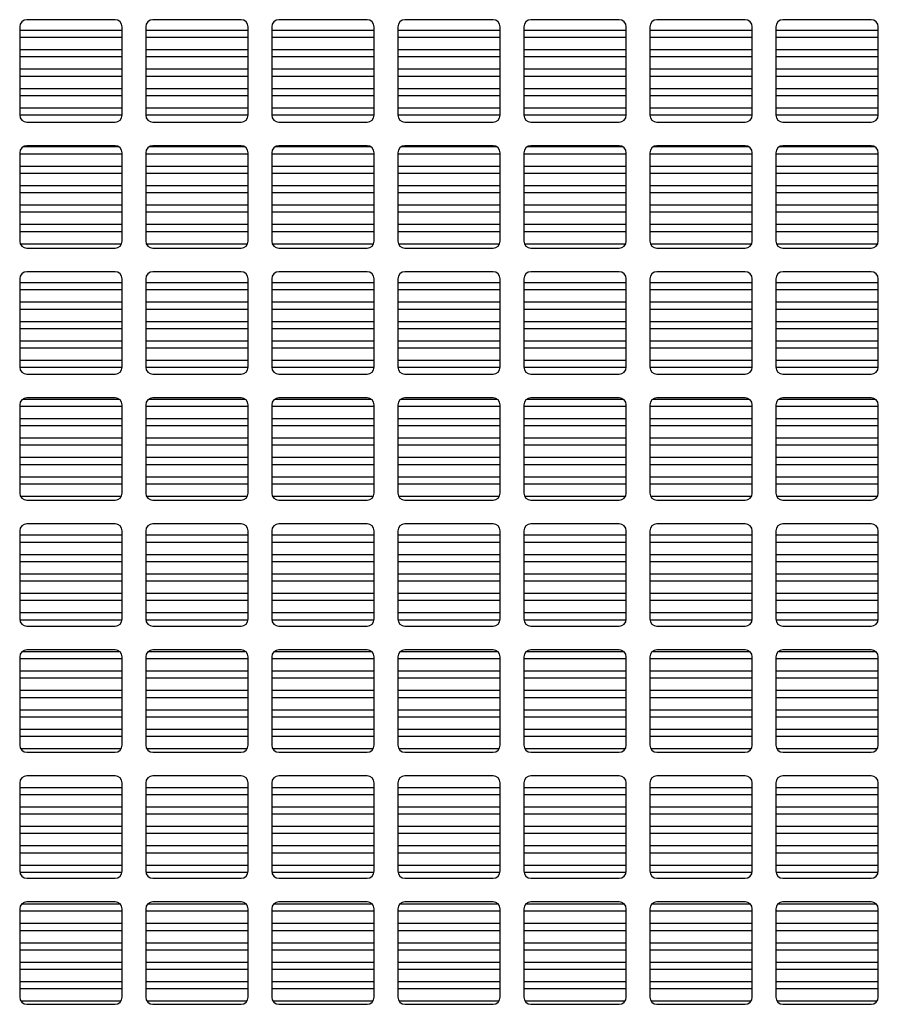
# Model space of a CAD drawing. Header units: inches. Extents: x 0 to 34, y 0 to 22.
# Tile 9 of 43: x 16.7 to 17.9, y 5.5 to 6.9. Entities that reach past the tile are written whole.
import ezdxf

# ---------------------------------------------------------------- set-up
doc = ezdxf.new("R2010")
doc.units = ezdxf.units.IN
doc.header["$LTSCALE"] = 1.87
doc.header["$MEASUREMENT"] = 0
doc.layers.get('0').update_dxf_attribs({"linetype": 'CONTINUOUS'})

msp = doc.modelspace()

# ---------------------------------------------------------------- linework, layer by layer
at = {"color": 7, "linetype": 'CONTINUOUS'}
for p, q in [((16.69911, 6.92007), (16.69911, 6.79507)), ((16.83411, 6.93007), (16.70911, 6.93007)), ((16.84411, 6.79507), (16.84411, 6.92007)), ((16.87761, 6.92007), (16.87761, 6.79507)), ((17.01261, 6.93007), (16.88761, 6.93007)), ((17.02261, 6.79507), (17.02261, 6.92007)), ((17.05611, 6.92007), (17.05611, 6.79507)), ((17.19111, 6.93007), (17.06611, 6.93007)), ((17.20111, 6.79507), (17.20111, 6.92007)), ((17.23461, 6.92007), (17.23461, 6.79507)), ((17.36961, 6.93007), (17.24461, 6.93007)), ((17.37961, 6.79507), (17.37961, 6.92007)), ((17.41311, 6.92007), (17.41311, 6.79507)), ((17.54811, 6.93007), (17.42311, 6.93007)), ((17.55811, 6.79507), (17.55811, 6.92007)), ((17.59161, 6.92007), (17.59161, 6.79507)), ((17.72661, 6.93007), (17.60161, 6.93007)), ((17.73661, 6.79507), (17.73661, 6.92007)), ((17.77011, 6.92007), (17.77011, 6.79507)), ((17.90511, 6.93007), (17.78011, 6.93007)), ((17.91511, 6.79507), (17.91511, 6.92007)), ((16.69911, 6.91532), (16.84411, 6.91532)), ((16.69911, 6.90532), (16.84411, 6.90532)), ((16.87761, 6.91532), (17.02261, 6.91532)), ((16.87761, 6.90532), (17.02261, 6.90532)), ((17.05611, 6.91532), (17.20111, 6.91532)), ((17.05611, 6.90532), (17.20111, 6.90532)), ((17.23461, 6.91532), (17.37961, 6.91532)), ((17.23461, 6.90532), (17.37961, 6.90532)), ((17.41311, 6.91532), (17.55811, 6.91532)), ((17.41311, 6.90532), (17.55811, 6.90532)), ((17.59161, 6.91532), (17.73661, 6.91532)), ((17.59161, 6.90532), (17.73661, 6.90532)), ((17.77011, 6.91532), (17.91511, 6.91532)), ((17.77011, 6.90532), (17.91511, 6.90532)), ((16.69911, 6.88782), (16.84411, 6.88782)), ((16.69911, 6.87782), (16.84411, 6.87782)), ((16.87761, 6.88782), (17.02261, 6.88782)), ((16.87761, 6.87782), (17.02261, 6.87782)), ((17.05611, 6.88782), (17.20111, 6.88782)), ((17.05611, 6.87782), (17.20111, 6.87782)), ((17.23461, 6.88782), (17.37961, 6.88782)), ((17.23461, 6.87782), (17.37961, 6.87782)), ((17.41311, 6.88782), (17.55811, 6.88782)), ((17.41311, 6.87782), (17.55811, 6.87782)), ((17.59161, 6.88782), (17.73661, 6.88782)), ((17.59161, 6.87782), (17.73661, 6.87782)), ((17.77011, 6.88782), (17.91511, 6.88782)), ((17.77011, 6.87782), (17.91511, 6.87782)), ((16.69911, 6.86032), (16.84411, 6.86032)), ((16.69911, 6.85032), (16.84411, 6.85032)), ((16.87761, 6.86032), (17.02261, 6.86032)), ((16.87761, 6.85032), (17.02261, 6.85032)), ((17.05611, 6.86032), (17.20111, 6.86032)), ((17.05611, 6.85032), (17.20111, 6.85032)), ((17.23461, 6.86032), (17.37961, 6.86032)), ((17.23461, 6.85032), (17.37961, 6.85032)), ((17.41311, 6.86032), (17.55811, 6.86032)), ((17.41311, 6.85032), (17.55811, 6.85032)), ((17.59161, 6.86032), (17.73661, 6.86032)), ((17.59161, 6.85032), (17.73661, 6.85032)), ((17.77011, 6.86032), (17.91511, 6.86032)), ((17.77011, 6.85032), (17.91511, 6.85032)), ((16.69911, 6.83282), (16.84411, 6.83282)), ((16.69911, 6.82282), (16.84411, 6.82282)), ((16.87761, 6.83282), (17.02261, 6.83282)), ((16.87761, 6.82282), (17.02261, 6.82282)), ((17.05611, 6.83282), (17.20111, 6.83282)), ((17.05611, 6.82282), (17.20111, 6.82282)), ((17.23461, 6.83282), (17.37961, 6.83282)), ((17.23461, 6.82282), (17.37961, 6.82282)), ((17.41311, 6.83282), (17.55811, 6.83282)), ((17.41311, 6.82282), (17.55811, 6.82282)), ((17.59161, 6.83282), (17.73661, 6.83282)), ((17.59161, 6.82282), (17.73661, 6.82282)), ((17.77011, 6.83282), (17.91511, 6.83282)), ((17.77011, 6.82282), (17.91511, 6.82282)), ((16.69911, 6.80532), (16.84411, 6.80532)), ((16.87761, 6.80532), (17.02261, 6.80532)), ((17.05611, 6.80532), (17.20111, 6.80532)), ((17.23461, 6.80532), (17.37961, 6.80532)), ((17.41311, 6.80532), (17.55811, 6.80532)), ((17.59161, 6.80532), (17.73661, 6.80532)), ((17.77011, 6.80532), (17.91511, 6.80532)), ((16.69911, 6.79532), (16.84411, 6.79532)), ((16.87761, 6.79532), (17.02261, 6.79532)), ((17.05611, 6.79532), (17.20111, 6.79532)), ((17.23461, 6.79532), (17.37961, 6.79532)), ((17.41311, 6.79532), (17.55811, 6.79532)), ((17.59161, 6.79532), (17.73661, 6.79532)), ((17.77011, 6.79532), (17.91511, 6.79532)), ((16.70911, 6.78507), (16.83411, 6.78507)), ((16.88761, 6.78507), (17.01261, 6.78507)), ((17.06611, 6.78507), (17.19111, 6.78507)), ((17.24461, 6.78507), (17.36961, 6.78507)), ((17.42311, 6.78507), (17.54811, 6.78507)), ((17.60161, 6.78507), (17.72661, 6.78507)), ((17.78011, 6.78507), (17.90511, 6.78507)), ((16.70455, 6.75032), (16.83867, 6.75032)), ((16.83411, 6.75157), (16.70911, 6.75157)), ((16.88305, 6.75032), (17.01717, 6.75032)), ((17.01261, 6.75157), (16.88761, 6.75157)), ((17.06155, 6.75032), (17.19567, 6.75032)), ((17.19111, 6.75157), (17.06611, 6.75157)), ((17.24005, 6.75032), (17.37417, 6.75032)), ((17.36961, 6.75157), (17.24461, 6.75157)), ((17.41855, 6.75032), (17.55267, 6.75032)), ((17.54811, 6.75157), (17.42311, 6.75157)), ((17.59705, 6.75032), (17.73117, 6.75032)), ((17.72661, 6.75157), (17.60161, 6.75157)), ((17.77555, 6.75032), (17.90967, 6.75032)), ((17.90511, 6.75157), (17.78011, 6.75157)), ((16.69911, 6.74157), (16.69911, 6.61657)), ((16.69911, 6.74032), (16.84411, 6.74032)), ((16.84411, 6.61657), (16.84411, 6.74157)), ((16.87761, 6.74157), (16.87761, 6.61657)), ((16.87761, 6.74032), (17.02261, 6.74032)), ((17.02261, 6.61657), (17.02261, 6.74157)), ((17.05611, 6.74157), (17.05611, 6.61657)), ((17.05611, 6.74032), (17.20111, 6.74032)), ((17.20111, 6.61657), (17.20111, 6.74157)), ((17.23461, 6.74157), (17.23461, 6.61657)), ((17.23461, 6.74032), (17.37961, 6.74032)), ((17.37961, 6.61657), (17.37961, 6.74157)), ((17.41311, 6.74157), (17.41311, 6.61657)), ((17.41311, 6.74032), (17.55811, 6.74032)), ((17.55811, 6.61657), (17.55811, 6.74157)), ((17.59161, 6.74157), (17.59161, 6.61657)), ((17.59161, 6.74032), (17.73661, 6.74032)), ((17.73661, 6.61657), (17.73661, 6.74157)), ((17.77011, 6.74157), (17.77011, 6.61657)), ((17.77011, 6.74032), (17.91511, 6.74032)), ((17.91511, 6.61657), (17.91511, 6.74157)), ((16.69911, 6.72282), (16.84411, 6.72282)), ((16.87761, 6.72282), (17.02261, 6.72282)), ((17.05611, 6.72282), (17.20111, 6.72282)), ((17.23461, 6.72282), (17.37961, 6.72282)), ((17.41311, 6.72282), (17.55811, 6.72282)), ((17.59161, 6.72282), (17.73661, 6.72282)), ((17.77011, 6.72282), (17.91511, 6.72282)), ((16.69911, 6.71282), (16.84411, 6.71282)), ((16.87761, 6.71282), (17.02261, 6.71282)), ((17.05611, 6.71282), (17.20111, 6.71282)), ((17.23461, 6.71282), (17.37961, 6.71282)), ((17.41311, 6.71282), (17.55811, 6.71282)), ((17.59161, 6.71282), (17.73661, 6.71282)), ((17.77011, 6.71282), (17.91511, 6.71282)), ((16.69911, 6.69532), (16.84411, 6.69532)), ((16.87761, 6.69532), (17.02261, 6.69532)), ((17.05611, 6.69532), (17.20111, 6.69532)), ((17.23461, 6.69532), (17.37961, 6.69532)), ((17.41311, 6.69532), (17.55811, 6.69532)), ((17.59161, 6.69532), (17.73661, 6.69532)), ((17.77011, 6.69532), (17.91511, 6.69532)), ((16.69911, 6.68532), (16.84411, 6.68532)), ((16.87761, 6.68532), (17.02261, 6.68532)), ((17.05611, 6.68532), (17.20111, 6.68532)), ((17.23461, 6.68532), (17.37961, 6.68532)), ((17.41311, 6.68532), (17.55811, 6.68532)), ((17.59161, 6.68532), (17.73661, 6.68532)), ((17.77011, 6.68532), (17.91511, 6.68532)), ((16.69911, 6.66782), (16.84411, 6.66782)), ((16.87761, 6.66782), (17.02261, 6.66782)), ((17.05611, 6.66782), (17.20111, 6.66782)), ((17.23461, 6.66782), (17.37961, 6.66782)), ((17.41311, 6.66782), (17.55811, 6.66782)), ((17.59161, 6.66782), (17.73661, 6.66782)), ((17.77011, 6.66782), (17.91511, 6.66782)), ((16.69911, 6.65782), (16.84411, 6.65782)), ((16.87761, 6.65782), (17.02261, 6.65782)), ((17.05611, 6.65782), (17.20111, 6.65782)), ((17.23461, 6.65782), (17.37961, 6.65782)), ((17.41311, 6.65782), (17.55811, 6.65782)), ((17.59161, 6.65782), (17.73661, 6.65782)), ((17.77011, 6.65782), (17.91511, 6.65782)), ((16.69911, 6.64032), (16.84411, 6.64032)), ((16.87761, 6.64032), (17.02261, 6.64032)), ((17.05611, 6.64032), (17.20111, 6.64032)), ((17.23461, 6.64032), (17.37961, 6.64032)), ((17.41311, 6.64032), (17.55811, 6.64032)), ((17.59161, 6.64032), (17.73661, 6.64032)), ((17.77011, 6.64032), (17.91511, 6.64032)), ((16.69911, 6.63032), (16.84411, 6.63032)), ((16.87761, 6.63032), (17.02261, 6.63032)), ((17.05611, 6.63032), (17.20111, 6.63032)), ((17.23461, 6.63032), (17.37961, 6.63032)), ((17.41311, 6.63032), (17.55811, 6.63032)), ((17.59161, 6.63032), (17.73661, 6.63032)), ((17.77011, 6.63032), (17.91511, 6.63032)), ((16.69986, 6.61282), (16.84336, 6.61282)), ((16.87836, 6.61282), (17.02186, 6.61282)), ((17.05686, 6.61282), (17.20036, 6.61282)), ((17.23536, 6.61282), (17.37886, 6.61282)), ((17.41386, 6.61282), (17.55736, 6.61282)), ((17.59236, 6.61282), (17.73586, 6.61282)), ((17.77086, 6.61282), (17.91436, 6.61282)), ((16.70911, 6.60657), (16.83411, 6.60657)), ((16.88761, 6.60657), (17.01261, 6.60657)), ((17.06611, 6.60657), (17.19111, 6.60657)), ((17.24461, 6.60657), (17.36961, 6.60657)), ((17.42311, 6.60657), (17.54811, 6.60657)), ((17.60161, 6.60657), (17.72661, 6.60657)), ((17.78011, 6.60657), (17.90511, 6.60657)), ((16.83411, 6.57307), (16.70911, 6.57307)), ((17.01261, 6.57307), (16.88761, 6.57307)), ((17.19111, 6.57307), (17.06611, 6.57307)), ((17.36961, 6.57307), (17.24461, 6.57307)), ((17.54811, 6.57307), (17.42311, 6.57307)), ((17.72661, 6.57307), (17.60161, 6.57307)), ((17.90511, 6.57307), (17.78011, 6.57307)), ((16.69911, 6.56307), (16.69911, 6.43807)), ((16.69911, 6.55782), (16.84411, 6.55782)), ((16.84411, 6.43807), (16.84411, 6.56307)), ((16.87761, 6.56307), (16.87761, 6.43807)), ((16.87761, 6.55782), (17.02261, 6.55782)), ((17.02261, 6.43807), (17.02261, 6.56307)), ((17.05611, 6.56307), (17.05611, 6.43807)), ((17.05611, 6.55782), (17.20111, 6.55782)), ((17.20111, 6.43807), (17.20111, 6.56307)), ((17.23461, 6.56307), (17.23461, 6.43807)), ((17.23461, 6.55782), (17.37961, 6.55782)), ((17.37961, 6.43807), (17.37961, 6.56307)), ((17.41311, 6.56307), (17.41311, 6.43807)), ((17.41311, 6.55782), (17.55811, 6.55782)), ((17.55811, 6.43807), (17.55811, 6.56307)), ((17.59161, 6.56307), (17.59161, 6.43807)), ((17.59161, 6.55782), (17.73661, 6.55782)), ((17.73661, 6.43807), (17.73661, 6.56307)), ((17.77011, 6.56307), (17.77011, 6.43807)), ((17.77011, 6.55782), (17.91511, 6.55782)), ((17.91511, 6.43807), (17.91511, 6.56307)), ((16.69911, 6.54782), (16.84411, 6.54782)), ((16.87761, 6.54782), (17.02261, 6.54782)), ((17.05611, 6.54782), (17.20111, 6.54782)), ((17.23461, 6.54782), (17.37961, 6.54782)), ((17.41311, 6.54782), (17.55811, 6.54782)), ((17.59161, 6.54782), (17.73661, 6.54782)), ((17.77011, 6.54782), (17.91511, 6.54782)), ((16.69911, 6.53032), (16.84411, 6.53032)), ((16.87761, 6.53032), (17.02261, 6.53032)), ((17.05611, 6.53032), (17.20111, 6.53032)), ((17.23461, 6.53032), (17.37961, 6.53032)), ((17.41311, 6.53032), (17.55811, 6.53032)), ((17.59161, 6.53032), (17.73661, 6.53032)), ((17.77011, 6.53032), (17.91511, 6.53032)), ((16.69911, 6.52032), (16.84411, 6.52032)), ((16.87761, 6.52032), (17.02261, 6.52032)), ((17.05611, 6.52032), (17.20111, 6.52032)), ((17.23461, 6.52032), (17.37961, 6.52032)), ((17.41311, 6.52032), (17.55811, 6.52032)), ((17.59161, 6.52032), (17.73661, 6.52032)), ((17.77011, 6.52032), (17.91511, 6.52032)), ((16.69911, 6.50282), (16.84411, 6.50282)), ((16.87761, 6.50282), (17.02261, 6.50282)), ((17.05611, 6.50282), (17.20111, 6.50282)), ((17.23461, 6.50282), (17.37961, 6.50282)), ((17.41311, 6.50282), (17.55811, 6.50282)), ((17.59161, 6.50282), (17.73661, 6.50282)), ((17.77011, 6.50282), (17.91511, 6.50282)), ((16.69911, 6.49282), (16.84411, 6.49282)), ((16.87761, 6.49282), (17.02261, 6.49282)), ((17.05611, 6.49282), (17.20111, 6.49282)), ((17.23461, 6.49282), (17.37961, 6.49282)), ((17.41311, 6.49282), (17.55811, 6.49282)), ((17.59161, 6.49282), (17.73661, 6.49282)), ((17.77011, 6.49282), (17.91511, 6.49282)), ((16.69911, 6.47532), (16.84411, 6.47532)), ((16.87761, 6.47532), (17.02261, 6.47532)), ((17.05611, 6.47532), (17.20111, 6.47532)), ((17.23461, 6.47532), (17.37961, 6.47532)), ((17.41311, 6.47532), (17.55811, 6.47532)), ((17.59161, 6.47532), (17.73661, 6.47532)), ((17.77011, 6.47532), (17.91511, 6.47532)), ((16.69911, 6.46532), (16.84411, 6.46532)), ((16.87761, 6.46532), (17.02261, 6.46532)), ((17.05611, 6.46532), (17.20111, 6.46532)), ((17.23461, 6.46532), (17.37961, 6.46532)), ((17.41311, 6.46532), (17.55811, 6.46532)), ((17.59161, 6.46532), (17.73661, 6.46532)), ((17.77011, 6.46532), (17.91511, 6.46532)), ((16.69911, 6.44782), (16.84411, 6.44782)), ((16.87761, 6.44782), (17.02261, 6.44782)), ((17.05611, 6.44782), (17.20111, 6.44782)), ((17.23461, 6.44782), (17.37961, 6.44782)), ((17.41311, 6.44782), (17.55811, 6.44782)), ((17.59161, 6.44782), (17.73661, 6.44782)), ((17.77011, 6.44782), (17.91511, 6.44782)), ((16.69911, 6.43782), (16.84411, 6.43782)), ((16.87761, 6.43782), (17.02261, 6.43782)), ((17.05611, 6.43782), (17.20111, 6.43782)), ((17.23461, 6.43782), (17.37961, 6.43782)), ((17.41311, 6.43782), (17.55811, 6.43782)), ((17.59161, 6.43782), (17.73661, 6.43782)), ((17.77011, 6.43782), (17.91511, 6.43782)), ((16.70911, 6.42807), (16.83411, 6.42807)), ((16.88761, 6.42807), (17.01261, 6.42807)), ((17.06611, 6.42807), (17.19111, 6.42807)), ((17.24461, 6.42807), (17.36961, 6.42807)), ((17.42311, 6.42807), (17.54811, 6.42807)), ((17.60161, 6.42807), (17.72661, 6.42807)), ((17.78011, 6.42807), (17.90511, 6.42807)), ((16.7038, 6.39282), (16.83942, 6.39282)), ((16.83411, 6.39457), (16.70911, 6.39457)), ((16.8823, 6.39282), (17.01792, 6.39282)), ((17.01261, 6.39457), (16.88761, 6.39457)), ((17.0608, 6.39282), (17.19642, 6.39282)), ((17.19111, 6.39457), (17.06611, 6.39457)), ((17.2393, 6.39282), (17.37492, 6.39282)), ((17.36961, 6.39457), (17.24461, 6.39457)), ((17.4178, 6.39282), (17.55342, 6.39282)), ((17.54811, 6.39457), (17.42311, 6.39457)), ((17.5963, 6.39282), (17.73192, 6.39282)), ((17.72661, 6.39457), (17.60161, 6.39457)), ((17.7748, 6.39282), (17.91042, 6.39282)), ((17.90511, 6.39457), (17.78011, 6.39457)), ((16.69911, 6.38457), (16.69911, 6.25957)), ((16.69911, 6.38282), (16.84411, 6.38282)), ((16.84411, 6.25957), (16.84411, 6.38457)), ((16.87761, 6.38457), (16.87761, 6.25957)), ((16.87761, 6.38282), (17.02261, 6.38282)), ((17.02261, 6.25957), (17.02261, 6.38457)), ((17.05611, 6.38457), (17.05611, 6.25957)), ((17.05611, 6.38282), (17.20111, 6.38282)), ((17.20111, 6.25957), (17.20111, 6.38457)), ((17.23461, 6.38457), (17.23461, 6.25957)), ((17.23461, 6.38282), (17.37961, 6.38282)), ((17.37961, 6.25957), (17.37961, 6.38457)), ((17.41311, 6.38457), (17.41311, 6.25957)), ((17.41311, 6.38282), (17.55811, 6.38282)), ((17.55811, 6.25957), (17.55811, 6.38457)), ((17.59161, 6.38457), (17.59161, 6.25957)), ((17.59161, 6.38282), (17.73661, 6.38282)), ((17.73661, 6.25957), (17.73661, 6.38457)), ((17.77011, 6.38457), (17.77011, 6.25957)), ((17.77011, 6.38282), (17.91511, 6.38282)), ((17.91511, 6.25957), (17.91511, 6.38457)), ((16.69911, 6.36532), (16.84411, 6.36532)), ((16.87761, 6.36532), (17.02261, 6.36532)), ((17.05611, 6.36532), (17.20111, 6.36532)), ((17.23461, 6.36532), (17.37961, 6.36532)), ((17.41311, 6.36532), (17.55811, 6.36532)), ((17.59161, 6.36532), (17.73661, 6.36532)), ((17.77011, 6.36532), (17.91511, 6.36532)), ((16.69911, 6.35532), (16.84411, 6.35532)), ((16.87761, 6.35532), (17.02261, 6.35532)), ((17.05611, 6.35532), (17.20111, 6.35532)), ((17.23461, 6.35532), (17.37961, 6.35532)), ((17.41311, 6.35532), (17.55811, 6.35532)), ((17.59161, 6.35532), (17.73661, 6.35532)), ((17.77011, 6.35532), (17.91511, 6.35532)), ((16.69911, 6.33782), (16.84411, 6.33782)), ((16.87761, 6.33782), (17.02261, 6.33782)), ((17.05611, 6.33782), (17.20111, 6.33782)), ((17.23461, 6.33782), (17.37961, 6.33782)), ((17.41311, 6.33782), (17.55811, 6.33782)), ((17.59161, 6.33782), (17.73661, 6.33782)), ((17.77011, 6.33782), (17.91511, 6.33782)), ((16.69911, 6.32782), (16.84411, 6.32782)), ((16.87761, 6.32782), (17.02261, 6.32782)), ((17.05611, 6.32782), (17.20111, 6.32782)), ((17.23461, 6.32782), (17.37961, 6.32782)), ((17.41311, 6.32782), (17.55811, 6.32782)), ((17.59161, 6.32782), (17.73661, 6.32782)), ((17.77011, 6.32782), (17.91511, 6.32782)), ((16.69911, 6.31032), (16.84411, 6.31032)), ((16.87761, 6.31032), (17.02261, 6.31032)), ((17.05611, 6.31032), (17.20111, 6.31032)), ((17.23461, 6.31032), (17.37961, 6.31032)), ((17.41311, 6.31032), (17.55811, 6.31032)), ((17.59161, 6.31032), (17.73661, 6.31032)), ((17.77011, 6.31032), (17.91511, 6.31032)), ((16.69911, 6.30032), (16.84411, 6.30032)), ((16.87761, 6.30032), (17.02261, 6.30032)), ((17.05611, 6.30032), (17.20111, 6.30032)), ((17.23461, 6.30032), (17.37961, 6.30032)), ((17.41311, 6.30032), (17.55811, 6.30032)), ((17.59161, 6.30032), (17.73661, 6.30032)), ((17.77011, 6.30032), (17.91511, 6.30032)), ((16.69911, 6.28282), (16.84411, 6.28282)), ((16.87761, 6.28282), (17.02261, 6.28282)), ((17.05611, 6.28282), (17.20111, 6.28282)), ((17.23461, 6.28282), (17.37961, 6.28282)), ((17.41311, 6.28282), (17.55811, 6.28282)), ((17.59161, 6.28282), (17.73661, 6.28282)), ((17.77011, 6.28282), (17.91511, 6.28282)), ((16.69911, 6.27282), (16.84411, 6.27282)), ((16.87761, 6.27282), (17.02261, 6.27282)), ((17.05611, 6.27282), (17.20111, 6.27282)), ((17.23461, 6.27282), (17.37961, 6.27282)), ((17.41311, 6.27282), (17.55811, 6.27282)), ((17.59161, 6.27282), (17.73661, 6.27282)), ((17.77011, 6.27282), (17.91511, 6.27282)), ((16.70015, 6.25532), (16.84307, 6.25532)), ((16.70911, 6.24957), (16.83411, 6.24957)), ((16.87865, 6.25532), (17.02157, 6.25532)), ((16.88761, 6.24957), (17.01261, 6.24957)), ((17.05715, 6.25532), (17.20007, 6.25532)), ((17.06611, 6.24957), (17.19111, 6.24957)), ((17.23565, 6.25532), (17.37857, 6.25532)), ((17.24461, 6.24957), (17.36961, 6.24957)), ((17.41415, 6.25532), (17.55707, 6.25532)), ((17.42311, 6.24957), (17.54811, 6.24957)), ((17.59265, 6.25532), (17.73557, 6.25532)), ((17.60161, 6.24957), (17.72661, 6.24957)), ((17.77115, 6.25532), (17.91407, 6.25532)), ((17.78011, 6.24957), (17.90511, 6.24957)), ((16.69911, 6.20607), (16.69911, 6.08107)), ((16.83411, 6.21607), (16.70911, 6.21607)), ((16.84411, 6.08107), (16.84411, 6.20607)), ((16.87761, 6.20607), (16.87761, 6.08107)), ((17.01261, 6.21607), (16.88761, 6.21607)), ((17.02261, 6.08107), (17.02261, 6.20607)), ((17.05611, 6.20607), (17.05611, 6.08107)), ((17.19111, 6.21607), (17.06611, 6.21607)), ((17.20111, 6.08107), (17.20111, 6.20607)), ((17.23461, 6.20607), (17.23461, 6.08107)), ((17.36961, 6.21607), (17.24461, 6.21607)), ((17.37961, 6.08107), (17.37961, 6.20607)), ((17.41311, 6.20607), (17.41311, 6.08107)), ((17.54811, 6.21607), (17.42311, 6.21607)), ((17.55811, 6.08107), (17.55811, 6.20607)), ((17.59161, 6.20607), (17.59161, 6.08107)), ((17.72661, 6.21607), (17.60161, 6.21607)), ((17.73661, 6.08107), (17.73661, 6.20607)), ((17.77011, 6.20607), (17.77011, 6.08107)), ((17.90511, 6.21607), (17.78011, 6.21607)), ((17.91511, 6.08107), (17.91511, 6.20607)), ((16.69911, 6.20032), (16.84411, 6.20032)), ((16.87761, 6.20032), (17.02261, 6.20032)), ((17.05611, 6.20032), (17.20111, 6.20032)), ((17.23461, 6.20032), (17.37961, 6.20032)), ((17.41311, 6.20032), (17.55811, 6.20032)), ((17.59161, 6.20032), (17.73661, 6.20032)), ((17.77011, 6.20032), (17.91511, 6.20032)), ((16.69911, 6.19032), (16.84411, 6.19032)), ((16.87761, 6.19032), (17.02261, 6.19032)), ((17.05611, 6.19032), (17.20111, 6.19032)), ((17.23461, 6.19032), (17.37961, 6.19032)), ((17.41311, 6.19032), (17.55811, 6.19032)), ((17.59161, 6.19032), (17.73661, 6.19032)), ((17.77011, 6.19032), (17.91511, 6.19032)), ((16.69911, 6.17282), (16.84411, 6.17282)), ((16.87761, 6.17282), (17.02261, 6.17282)), ((17.05611, 6.17282), (17.20111, 6.17282)), ((17.23461, 6.17282), (17.37961, 6.17282)), ((17.41311, 6.17282), (17.55811, 6.17282)), ((17.59161, 6.17282), (17.73661, 6.17282)), ((17.77011, 6.17282), (17.91511, 6.17282)), ((16.69911, 6.16282), (16.84411, 6.16282)), ((16.87761, 6.16282), (17.02261, 6.16282)), ((17.05611, 6.16282), (17.20111, 6.16282)), ((17.23461, 6.16282), (17.37961, 6.16282)), ((17.41311, 6.16282), (17.55811, 6.16282)), ((17.59161, 6.16282), (17.73661, 6.16282)), ((17.77011, 6.16282), (17.91511, 6.16282)), ((16.69911, 6.14532), (16.84411, 6.14532)), ((16.87761, 6.14532), (17.02261, 6.14532)), ((17.05611, 6.14532), (17.20111, 6.14532)), ((17.23461, 6.14532), (17.37961, 6.14532)), ((17.41311, 6.14532), (17.55811, 6.14532)), ((17.59161, 6.14532), (17.73661, 6.14532)), ((17.77011, 6.14532), (17.91511, 6.14532)), ((16.69911, 6.13532), (16.84411, 6.13532)), ((16.87761, 6.13532), (17.02261, 6.13532)), ((17.05611, 6.13532), (17.20111, 6.13532)), ((17.23461, 6.13532), (17.37961, 6.13532)), ((17.41311, 6.13532), (17.55811, 6.13532)), ((17.59161, 6.13532), (17.73661, 6.13532)), ((17.77011, 6.13532), (17.91511, 6.13532)), ((16.69911, 6.11782), (16.84411, 6.11782)), ((16.87761, 6.11782), (17.02261, 6.11782)), ((17.05611, 6.11782), (17.20111, 6.11782)), ((17.23461, 6.11782), (17.37961, 6.11782)), ((17.41311, 6.11782), (17.55811, 6.11782)), ((17.59161, 6.11782), (17.73661, 6.11782)), ((17.77011, 6.11782), (17.91511, 6.11782)), ((16.69911, 6.10782), (16.84411, 6.10782)), ((16.87761, 6.10782), (17.02261, 6.10782)), ((17.05611, 6.10782), (17.20111, 6.10782)), ((17.23461, 6.10782), (17.37961, 6.10782)), ((17.41311, 6.10782), (17.55811, 6.10782)), ((17.59161, 6.10782), (17.73661, 6.10782)), ((17.77011, 6.10782), (17.91511, 6.10782)), ((16.69911, 6.09032), (16.84411, 6.09032)), ((16.69911, 6.08032), (16.84411, 6.08032)), ((16.87761, 6.09032), (17.02261, 6.09032)), ((16.87761, 6.08032), (17.02261, 6.08032)), ((17.05611, 6.09032), (17.20111, 6.09032)), ((17.05611, 6.08032), (17.20111, 6.08032)), ((17.23461, 6.09032), (17.37961, 6.09032)), ((17.23461, 6.08032), (17.37961, 6.08032)), ((17.41311, 6.09032), (17.55811, 6.09032)), ((17.41311, 6.08032), (17.55811, 6.08032)), ((17.59161, 6.09032), (17.73661, 6.09032)), ((17.59161, 6.08032), (17.73661, 6.08032)), ((17.77011, 6.09032), (17.91511, 6.09032)), ((17.77011, 6.08032), (17.91511, 6.08032)), ((16.70911, 6.07107), (16.83411, 6.07107)), ((16.88761, 6.07107), (17.01261, 6.07107)), ((17.06611, 6.07107), (17.19111, 6.07107)), ((17.24461, 6.07107), (17.36961, 6.07107)), ((17.42311, 6.07107), (17.54811, 6.07107)), ((17.60161, 6.07107), (17.72661, 6.07107)), ((17.78011, 6.07107), (17.90511, 6.07107)), ((16.69911, 6.02757), (16.69911, 5.90257)), ((16.69911, 6.02532), (16.84411, 6.02532)), ((16.70306, 6.03532), (16.84017, 6.03532)), ((16.83411, 6.03757), (16.70911, 6.03757)), ((16.84411, 5.90257), (16.84411, 6.02757)), ((16.87761, 6.02757), (16.87761, 5.90257)), ((16.87761, 6.02532), (17.02261, 6.02532)), ((16.88156, 6.03532), (17.01867, 6.03532)), ((17.01261, 6.03757), (16.88761, 6.03757)), ((17.02261, 5.90257), (17.02261, 6.02757)), ((17.05611, 6.02757), (17.05611, 5.90257)), ((17.05611, 6.02532), (17.20111, 6.02532)), ((17.06006, 6.03532), (17.19717, 6.03532)), ((17.19111, 6.03757), (17.06611, 6.03757)), ((17.20111, 5.90257), (17.20111, 6.02757)), ((17.23461, 6.02757), (17.23461, 5.90257)), ((17.23461, 6.02532), (17.37961, 6.02532)), ((17.23856, 6.03532), (17.37567, 6.03532)), ((17.36961, 6.03757), (17.24461, 6.03757)), ((17.37961, 5.90257), (17.37961, 6.02757)), ((17.41311, 6.02757), (17.41311, 5.90257)), ((17.41311, 6.02532), (17.55811, 6.02532)), ((17.41706, 6.03532), (17.55417, 6.03532)), ((17.54811, 6.03757), (17.42311, 6.03757)), ((17.55811, 5.90257), (17.55811, 6.02757)), ((17.59161, 6.02757), (17.59161, 5.90257)), ((17.59161, 6.02532), (17.73661, 6.02532)), ((17.59556, 6.03532), (17.73267, 6.03532)), ((17.72661, 6.03757), (17.60161, 6.03757)), ((17.73661, 5.90257), (17.73661, 6.02757)), ((17.77011, 6.02757), (17.77011, 5.90257)), ((17.77011, 6.02532), (17.91511, 6.02532)), ((17.77406, 6.03532), (17.91117, 6.03532)), ((17.90511, 6.03757), (17.78011, 6.03757)), ((17.91511, 5.90257), (17.91511, 6.02757)), ((16.69911, 6.00782), (16.84411, 6.00782)), ((16.69911, 5.99782), (16.84411, 5.99782)), ((16.87761, 6.00782), (17.02261, 6.00782)), ((16.87761, 5.99782), (17.02261, 5.99782)), ((17.05611, 6.00782), (17.20111, 6.00782)), ((17.05611, 5.99782), (17.20111, 5.99782)), ((17.23461, 6.00782), (17.37961, 6.00782)), ((17.23461, 5.99782), (17.37961, 5.99782)), ((17.41311, 6.00782), (17.55811, 6.00782)), ((17.41311, 5.99782), (17.55811, 5.99782)), ((17.59161, 6.00782), (17.73661, 6.00782)), ((17.59161, 5.99782), (17.73661, 5.99782)), ((17.77011, 6.00782), (17.91511, 6.00782)), ((17.77011, 5.99782), (17.91511, 5.99782)), ((16.69911, 5.98032), (16.84411, 5.98032)), ((16.69911, 5.97032), (16.84411, 5.97032)), ((16.87761, 5.98032), (17.02261, 5.98032)), ((16.87761, 5.97032), (17.02261, 5.97032)), ((17.05611, 5.98032), (17.20111, 5.98032)), ((17.05611, 5.97032), (17.20111, 5.97032)), ((17.23461, 5.98032), (17.37961, 5.98032)), ((17.23461, 5.97032), (17.37961, 5.97032)), ((17.41311, 5.98032), (17.55811, 5.98032)), ((17.41311, 5.97032), (17.55811, 5.97032)), ((17.59161, 5.98032), (17.73661, 5.98032)), ((17.59161, 5.97032), (17.73661, 5.97032)), ((17.77011, 5.98032), (17.91511, 5.98032)), ((17.77011, 5.97032), (17.91511, 5.97032)), ((16.69911, 5.95282), (16.84411, 5.95282)), ((16.69911, 5.94282), (16.84411, 5.94282)), ((16.87761, 5.95282), (17.02261, 5.95282)), ((16.87761, 5.94282), (17.02261, 5.94282)), ((17.05611, 5.95282), (17.20111, 5.95282)), ((17.05611, 5.94282), (17.20111, 5.94282)), ((17.23461, 5.95282), (17.37961, 5.95282)), ((17.23461, 5.94282), (17.37961, 5.94282)), ((17.41311, 5.95282), (17.55811, 5.95282)), ((17.41311, 5.94282), (17.55811, 5.94282)), ((17.59161, 5.95282), (17.73661, 5.95282)), ((17.59161, 5.94282), (17.73661, 5.94282)), ((17.77011, 5.95282), (17.91511, 5.95282)), ((17.77011, 5.94282), (17.91511, 5.94282)), ((16.69911, 5.92532), (16.84411, 5.92532)), ((16.69911, 5.91532), (16.84411, 5.91532)), ((16.87761, 5.92532), (17.02261, 5.92532)), ((16.87761, 5.91532), (17.02261, 5.91532)), ((17.05611, 5.92532), (17.20111, 5.92532)), ((17.05611, 5.91532), (17.20111, 5.91532)), ((17.23461, 5.92532), (17.37961, 5.92532)), ((17.23461, 5.91532), (17.37961, 5.91532)), ((17.41311, 5.92532), (17.55811, 5.92532)), ((17.41311, 5.91532), (17.55811, 5.91532)), ((17.59161, 5.92532), (17.73661, 5.92532)), ((17.59161, 5.91532), (17.73661, 5.91532)), ((17.77011, 5.92532), (17.91511, 5.92532)), ((17.77011, 5.91532), (17.91511, 5.91532)), ((16.70049, 5.89782), (16.84273, 5.89782)), ((16.70911, 5.89257), (16.83411, 5.89257)), ((16.87899, 5.89782), (17.02123, 5.89782)), ((16.88761, 5.89257), (17.01261, 5.89257)), ((17.05749, 5.89782), (17.19973, 5.89782)), ((17.06611, 5.89257), (17.19111, 5.89257)), ((17.23599, 5.89782), (17.37823, 5.89782)), ((17.24461, 5.89257), (17.36961, 5.89257)), ((17.41449, 5.89782), (17.55673, 5.89782)), ((17.42311, 5.89257), (17.54811, 5.89257)), ((17.59299, 5.89782), (17.73523, 5.89782)), ((17.60161, 5.89257), (17.72661, 5.89257)), ((17.77149, 5.89782), (17.91373, 5.89782)), ((17.78011, 5.89257), (17.90511, 5.89257)), ((16.83411, 5.85907), (16.70911, 5.85907)), ((17.01261, 5.85907), (16.88761, 5.85907)), ((17.19111, 5.85907), (17.06611, 5.85907)), ((17.36961, 5.85907), (17.24461, 5.85907)), ((17.54811, 5.85907), (17.42311, 5.85907)), ((17.72661, 5.85907), (17.60161, 5.85907)), ((17.90511, 5.85907), (17.78011, 5.85907)), ((16.69911, 5.84907), (16.69911, 5.72407)), ((16.84411, 5.72407), (16.84411, 5.84907)), ((16.87761, 5.84907), (16.87761, 5.72407)), ((17.02261, 5.72407), (17.02261, 5.84907)), ((17.05611, 5.84907), (17.05611, 5.72407)), ((17.20111, 5.72407), (17.20111, 5.84907)), ((17.23461, 5.84907), (17.23461, 5.72407)), ((17.37961, 5.72407), (17.37961, 5.84907)), ((17.41311, 5.84907), (17.41311, 5.72407)), ((17.55811, 5.72407), (17.55811, 5.84907)), ((17.59161, 5.84907), (17.59161, 5.72407)), ((17.73661, 5.72407), (17.73661, 5.84907)), ((17.77011, 5.84907), (17.77011, 5.72407)), ((17.91511, 5.72407), (17.91511, 5.84907)), ((16.69911, 5.84282), (16.84411, 5.84282)), ((16.69911, 5.83282), (16.84411, 5.83282)), ((16.87761, 5.84282), (17.02261, 5.84282)), ((16.87761, 5.83282), (17.02261, 5.83282)), ((17.05611, 5.84282), (17.20111, 5.84282)), ((17.05611, 5.83282), (17.20111, 5.83282)), ((17.23461, 5.84282), (17.37961, 5.84282)), ((17.23461, 5.83282), (17.37961, 5.83282)), ((17.41311, 5.84282), (17.55811, 5.84282)), ((17.41311, 5.83282), (17.55811, 5.83282)), ((17.59161, 5.84282), (17.73661, 5.84282)), ((17.59161, 5.83282), (17.73661, 5.83282)), ((17.77011, 5.84282), (17.91511, 5.84282)), ((17.77011, 5.83282), (17.91511, 5.83282)), ((16.69911, 5.81532), (16.84411, 5.81532)), ((16.87761, 5.81532), (17.02261, 5.81532)), ((17.05611, 5.81532), (17.20111, 5.81532)), ((17.23461, 5.81532), (17.37961, 5.81532)), ((17.41311, 5.81532), (17.55811, 5.81532)), ((17.59161, 5.81532), (17.73661, 5.81532)), ((17.77011, 5.81532), (17.91511, 5.81532)), ((16.69911, 5.80532), (16.84411, 5.80532)), ((16.87761, 5.80532), (17.02261, 5.80532)), ((17.05611, 5.80532), (17.20111, 5.80532)), ((17.23461, 5.80532), (17.37961, 5.80532)), ((17.41311, 5.80532), (17.55811, 5.80532)), ((17.59161, 5.80532), (17.73661, 5.80532)), ((17.77011, 5.80532), (17.91511, 5.80532)), ((16.69911, 5.78782), (16.84411, 5.78782)), ((16.87761, 5.78782), (17.02261, 5.78782)), ((17.05611, 5.78782), (17.20111, 5.78782)), ((17.23461, 5.78782), (17.37961, 5.78782)), ((17.41311, 5.78782), (17.55811, 5.78782)), ((17.59161, 5.78782), (17.73661, 5.78782)), ((17.77011, 5.78782), (17.91511, 5.78782)), ((16.69911, 5.77782), (16.84411, 5.77782)), ((16.87761, 5.77782), (17.02261, 5.77782)), ((17.05611, 5.77782), (17.20111, 5.77782)), ((17.23461, 5.77782), (17.37961, 5.77782)), ((17.41311, 5.77782), (17.55811, 5.77782)), ((17.59161, 5.77782), (17.73661, 5.77782)), ((17.77011, 5.77782), (17.91511, 5.77782)), ((16.69911, 5.76032), (16.84411, 5.76032)), ((16.87761, 5.76032), (17.02261, 5.76032)), ((17.05611, 5.76032), (17.20111, 5.76032)), ((17.23461, 5.76032), (17.37961, 5.76032)), ((17.41311, 5.76032), (17.55811, 5.76032)), ((17.59161, 5.76032), (17.73661, 5.76032)), ((17.77011, 5.76032), (17.91511, 5.76032)), ((16.69911, 5.75032), (16.84411, 5.75032)), ((16.87761, 5.75032), (17.02261, 5.75032)), ((17.05611, 5.75032), (17.20111, 5.75032)), ((17.23461, 5.75032), (17.37961, 5.75032)), ((17.41311, 5.75032), (17.55811, 5.75032)), ((17.59161, 5.75032), (17.73661, 5.75032)), ((17.77011, 5.75032), (17.91511, 5.75032)), ((16.69911, 5.73282), (16.84411, 5.73282)), ((16.87761, 5.73282), (17.02261, 5.73282)), ((17.05611, 5.73282), (17.20111, 5.73282)), ((17.23461, 5.73282), (17.37961, 5.73282)), ((17.41311, 5.73282), (17.55811, 5.73282)), ((17.59161, 5.73282), (17.73661, 5.73282)), ((17.77011, 5.73282), (17.91511, 5.73282)), ((16.69911, 5.72282), (16.84411, 5.72282)), ((16.87761, 5.72282), (17.02261, 5.72282)), ((17.05611, 5.72282), (17.20111, 5.72282)), ((17.23461, 5.72282), (17.37961, 5.72282)), ((17.41311, 5.72282), (17.55811, 5.72282)), ((17.59161, 5.72282), (17.73661, 5.72282)), ((17.77011, 5.72282), (17.91511, 5.72282)), ((16.70911, 5.71407), (16.83411, 5.71407)), ((16.88761, 5.71407), (17.01261, 5.71407)), ((17.06611, 5.71407), (17.19111, 5.71407)), ((17.24461, 5.71407), (17.36961, 5.71407)), ((17.42311, 5.71407), (17.54811, 5.71407)), ((17.60161, 5.71407), (17.72661, 5.71407)), ((17.78011, 5.71407), (17.90511, 5.71407)), ((16.70231, 5.67782), (16.84091, 5.67782)), ((16.83411, 5.68057), (16.70911, 5.68057)), ((16.88081, 5.67782), (17.01941, 5.67782)), ((17.01261, 5.68057), (16.88761, 5.68057)), ((17.05931, 5.67782), (17.19791, 5.67782)), ((17.19111, 5.68057), (17.06611, 5.68057)), ((17.23781, 5.67782), (17.37641, 5.67782)), ((17.36961, 5.68057), (17.24461, 5.68057)), ((17.41631, 5.67782), (17.55491, 5.67782)), ((17.54811, 5.68057), (17.42311, 5.68057)), ((17.59481, 5.67782), (17.73341, 5.67782)), ((17.72661, 5.68057), (17.60161, 5.68057)), ((17.77331, 5.67782), (17.91191, 5.67782)), ((17.90511, 5.68057), (17.78011, 5.68057)), ((16.69911, 5.67057), (16.69911, 5.54557)), ((16.69911, 5.66782), (16.84411, 5.66782)), ((16.84411, 5.54557), (16.84411, 5.67057)), ((16.87761, 5.67057), (16.87761, 5.54557)), ((16.87761, 5.66782), (17.02261, 5.66782)), ((17.02261, 5.54557), (17.02261, 5.67057)), ((17.05611, 5.67057), (17.05611, 5.54557)), ((17.05611, 5.66782), (17.20111, 5.66782)), ((17.20111, 5.54557), (17.20111, 5.67057)), ((17.23461, 5.67057), (17.23461, 5.54557)), ((17.23461, 5.66782), (17.37961, 5.66782)), ((17.37961, 5.54557), (17.37961, 5.67057)), ((17.41311, 5.67057), (17.41311, 5.54557)), ((17.41311, 5.66782), (17.55811, 5.66782)), ((17.55811, 5.54557), (17.55811, 5.67057)), ((17.59161, 5.67057), (17.59161, 5.54557)), ((17.59161, 5.66782), (17.73661, 5.66782)), ((17.73661, 5.54557), (17.73661, 5.67057)), ((17.77011, 5.67057), (17.77011, 5.54557)), ((17.77011, 5.66782), (17.91511, 5.66782)), ((17.91511, 5.54557), (17.91511, 5.67057)), ((16.69911, 5.65032), (16.84411, 5.65032)), ((16.87761, 5.65032), (17.02261, 5.65032)), ((17.05611, 5.65032), (17.20111, 5.65032)), ((17.23461, 5.65032), (17.37961, 5.65032)), ((17.41311, 5.65032), (17.55811, 5.65032)), ((17.59161, 5.65032), (17.73661, 5.65032)), ((17.77011, 5.65032), (17.91511, 5.65032)), ((16.69911, 5.64032), (16.84411, 5.64032)), ((16.87761, 5.64032), (17.02261, 5.64032)), ((17.05611, 5.64032), (17.20111, 5.64032)), ((17.23461, 5.64032), (17.37961, 5.64032)), ((17.41311, 5.64032), (17.55811, 5.64032)), ((17.59161, 5.64032), (17.73661, 5.64032)), ((17.77011, 5.64032), (17.91511, 5.64032)), ((16.69911, 5.62282), (16.84411, 5.62282)), ((16.87761, 5.62282), (17.02261, 5.62282)), ((17.05611, 5.62282), (17.20111, 5.62282)), ((17.23461, 5.62282), (17.37961, 5.62282)), ((17.41311, 5.62282), (17.55811, 5.62282)), ((17.59161, 5.62282), (17.73661, 5.62282)), ((17.77011, 5.62282), (17.91511, 5.62282)), ((16.69911, 5.61282), (16.84411, 5.61282)), ((16.87761, 5.61282), (17.02261, 5.61282)), ((17.05611, 5.61282), (17.20111, 5.61282)), ((17.23461, 5.61282), (17.37961, 5.61282)), ((17.41311, 5.61282), (17.55811, 5.61282)), ((17.59161, 5.61282), (17.73661, 5.61282)), ((17.77011, 5.61282), (17.91511, 5.61282)), ((16.69911, 5.59532), (16.84411, 5.59532)), ((16.87761, 5.59532), (17.02261, 5.59532)), ((17.05611, 5.59532), (17.20111, 5.59532)), ((17.23461, 5.59532), (17.37961, 5.59532)), ((17.41311, 5.59532), (17.55811, 5.59532)), ((17.59161, 5.59532), (17.73661, 5.59532)), ((17.77011, 5.59532), (17.91511, 5.59532)), ((16.69911, 5.58532), (16.84411, 5.58532)), ((16.87761, 5.58532), (17.02261, 5.58532)), ((17.05611, 5.58532), (17.20111, 5.58532)), ((17.23461, 5.58532), (17.37961, 5.58532)), ((17.41311, 5.58532), (17.55811, 5.58532)), ((17.59161, 5.58532), (17.73661, 5.58532)), ((17.77011, 5.58532), (17.91511, 5.58532)), ((16.69911, 5.56782), (16.84411, 5.56782)), ((16.87761, 5.56782), (17.02261, 5.56782)), ((17.05611, 5.56782), (17.20111, 5.56782)), ((17.23461, 5.56782), (17.37961, 5.56782)), ((17.41311, 5.56782), (17.55811, 5.56782)), ((17.59161, 5.56782), (17.73661, 5.56782)), ((17.77011, 5.56782), (17.91511, 5.56782)), ((16.69911, 5.55782), (16.84411, 5.55782)), ((16.87761, 5.55782), (17.02261, 5.55782)), ((17.05611, 5.55782), (17.20111, 5.55782)), ((17.23461, 5.55782), (17.37961, 5.55782)), ((17.41311, 5.55782), (17.55811, 5.55782)), ((17.59161, 5.55782), (17.73661, 5.55782)), ((17.77011, 5.55782), (17.91511, 5.55782)), ((16.70082, 5.54032), (16.8424, 5.54032)), ((16.87932, 5.54032), (17.0209, 5.54032)), ((17.05782, 5.54032), (17.1994, 5.54032)), ((17.23632, 5.54032), (17.3779, 5.54032)), ((17.41482, 5.54032), (17.5564, 5.54032)), ((17.59332, 5.54032), (17.7349, 5.54032)), ((17.77182, 5.54032), (17.9134, 5.54032)), ((16.70911, 5.53557), (16.83411, 5.53557)), ((16.88761, 5.53557), (17.01261, 5.53557)), ((17.06611, 5.53557), (17.19111, 5.53557)), ((17.24461, 5.53557), (17.36961, 5.53557)), ((17.42311, 5.53557), (17.54811, 5.53557)), ((17.60161, 5.53557), (17.72661, 5.53557)), ((17.78011, 5.53557), (17.90511, 5.53557))]:
    msp.add_line(p, q, dxfattribs=at)
for centre, start, end in [((16.70911, 6.92007), 90, 180), ((16.83411, 6.92007), 0, 90), ((16.88761, 6.92007), 90, 180), ((17.01261, 6.92007), 0, 90), ((17.06611, 6.92007), 90, 180), ((17.19111, 6.92007), 0, 90), ((17.24461, 6.92007), 90, 180), ((17.36961, 6.92007), 0, 90), ((17.42311, 6.92007), 90, 180), ((17.54811, 6.92007), 0, 90), ((17.60161, 6.92007), 90, 180), ((17.72661, 6.92007), 0, 90), ((17.78011, 6.92007), 90, 180), ((17.90511, 6.92007), 0, 90), ((16.70911, 6.79507), 180, 270), ((16.83411, 6.79507), 270, 360), ((16.88761, 6.79507), 180, 270), ((17.01261, 6.79507), 270, 360), ((17.06611, 6.79507), 180, 270), ((17.19111, 6.79507), 270, 360), ((17.24461, 6.79507), 180, 270), ((17.36961, 6.79507), 270, 360), ((17.42311, 6.79507), 180, 270), ((17.54811, 6.79507), 270, 360), ((17.60161, 6.79507), 180, 270), ((17.72661, 6.79507), 270, 360), ((17.78011, 6.79507), 180, 270), ((17.90511, 6.79507), 270, 360), ((16.70911, 6.74157), 90, 180), ((16.83411, 6.74157), 0, 90), ((16.88761, 6.74157), 90, 180), ((17.01261, 6.74157), 0, 90), ((17.06611, 6.74157), 90, 180), ((17.19111, 6.74157), 0, 90), ((17.24461, 6.74157), 90, 180), ((17.36961, 6.74157), 0, 90), ((17.42311, 6.74157), 90, 180), ((17.54811, 6.74157), 0, 90), ((17.60161, 6.74157), 90, 180), ((17.72661, 6.74157), 0, 90), ((17.78011, 6.74157), 90, 180), ((17.90511, 6.74157), 0, 90), ((16.70911, 6.61657), 180, 270), ((16.83411, 6.61657), 270, 360), ((16.88761, 6.61657), 180, 270), ((17.01261, 6.61657), 270, 360), ((17.06611, 6.61657), 180, 270), ((17.19111, 6.61657), 270, 360), ((17.24461, 6.61657), 180, 270), ((17.36961, 6.61657), 270, 360), ((17.42311, 6.61657), 180, 270), ((17.54811, 6.61657), 270, 360), ((17.60161, 6.61657), 180, 270), ((17.72661, 6.61657), 270, 360), ((17.78011, 6.61657), 180, 270), ((17.90511, 6.61657), 270, 360), ((16.70911, 6.56307), 90, 180), ((16.83411, 6.56307), 0, 90), ((16.88761, 6.56307), 90, 180), ((17.01261, 6.56307), 0, 90), ((17.06611, 6.56307), 90, 180), ((17.19111, 6.56307), 0, 90), ((17.24461, 6.56307), 90, 180), ((17.36961, 6.56307), 0, 90), ((17.42311, 6.56307), 90, 180), ((17.54811, 6.56307), 0, 90), ((17.60161, 6.56307), 90, 180), ((17.72661, 6.56307), 0, 90), ((17.78011, 6.56307), 90, 180), ((17.90511, 6.56307), 0, 90), ((16.70911, 6.43807), 180, 270), ((16.83411, 6.43807), 270, 360), ((16.88761, 6.43807), 180, 270), ((17.01261, 6.43807), 270, 360), ((17.06611, 6.43807), 180, 270), ((17.19111, 6.43807), 270, 360), ((17.24461, 6.43807), 180, 270), ((17.36961, 6.43807), 270, 360), ((17.42311, 6.43807), 180, 270), ((17.54811, 6.43807), 270, 360), ((17.60161, 6.43807), 180, 270), ((17.72661, 6.43807), 270, 360), ((17.78011, 6.43807), 180, 270), ((17.90511, 6.43807), 270, 360), ((16.70911, 6.38457), 90, 180), ((16.83411, 6.38457), 0, 90), ((16.88761, 6.38457), 90, 180), ((17.01261, 6.38457), 0, 90), ((17.06611, 6.38457), 90, 180), ((17.19111, 6.38457), 0, 90), ((17.24461, 6.38457), 90, 180), ((17.36961, 6.38457), 0, 90), ((17.42311, 6.38457), 90, 180), ((17.54811, 6.38457), 0, 90), ((17.60161, 6.38457), 90, 180), ((17.72661, 6.38457), 0, 90), ((17.78011, 6.38457), 90, 180), ((17.90511, 6.38457), 0, 90), ((16.70911, 6.25957), 180, 270), ((16.83411, 6.25957), 270, 360), ((16.88761, 6.25957), 180, 270), ((17.01261, 6.25957), 270, 360), ((17.06611, 6.25957), 180, 270), ((17.19111, 6.25957), 270, 360), ((17.24461, 6.25957), 180, 270), ((17.36961, 6.25957), 270, 360), ((17.42311, 6.25957), 180, 270), ((17.54811, 6.25957), 270, 360), ((17.60161, 6.25957), 180, 270), ((17.72661, 6.25957), 270, 360), ((17.78011, 6.25957), 180, 270), ((17.90511, 6.25957), 270, 360), ((16.70911, 6.20607), 90, 180), ((16.83411, 6.20607), 0, 90), ((16.88761, 6.20607), 90, 180), ((17.01261, 6.20607), 0, 90), ((17.06611, 6.20607), 90, 180), ((17.19111, 6.20607), 0, 90), ((17.24461, 6.20607), 90, 180), ((17.36961, 6.20607), 0, 90), ((17.42311, 6.20607), 90, 180), ((17.54811, 6.20607), 0, 90), ((17.60161, 6.20607), 90, 180), ((17.72661, 6.20607), 0, 90), ((17.78011, 6.20607), 90, 180), ((17.90511, 6.20607), 0, 90), ((16.70911, 6.08107), 180, 270), ((16.83411, 6.08107), 270, 360), ((16.88761, 6.08107), 180, 270), ((17.01261, 6.08107), 270, 360), ((17.06611, 6.08107), 180, 270), ((17.19111, 6.08107), 270, 360), ((17.24461, 6.08107), 180, 270), ((17.36961, 6.08107), 270, 360), ((17.42311, 6.08107), 180, 270), ((17.54811, 6.08107), 270, 360), ((17.60161, 6.08107), 180, 270), ((17.72661, 6.08107), 270, 360), ((17.78011, 6.08107), 180, 270), ((17.90511, 6.08107), 270, 360), ((16.70911, 6.02757), 90, 180), ((16.83411, 6.02757), 0, 90), ((16.88761, 6.02757), 90, 180), ((17.01261, 6.02757), 0, 90), ((17.06611, 6.02757), 90, 180), ((17.19111, 6.02757), 0, 90), ((17.24461, 6.02757), 90, 180), ((17.36961, 6.02757), 0, 90), ((17.42311, 6.02757), 90, 180), ((17.54811, 6.02757), 0, 90), ((17.60161, 6.02757), 90, 180), ((17.72661, 6.02757), 0, 90), ((17.78011, 6.02757), 90, 180), ((17.90511, 6.02757), 0, 90), ((16.70911, 5.90257), 180, 270), ((16.83411, 5.90257), 270, 360), ((16.88761, 5.90257), 180, 270), ((17.01261, 5.90257), 270, 360), ((17.06611, 5.90257), 180, 270), ((17.19111, 5.90257), 270, 360), ((17.24461, 5.90257), 180, 270), ((17.36961, 5.90257), 270, 360), ((17.42311, 5.90257), 180, 270), ((17.54811, 5.90257), 270, 360), ((17.60161, 5.90257), 180, 270), ((17.72661, 5.90257), 270, 360), ((17.78011, 5.90257), 180, 270), ((17.90511, 5.90257), 270, 360), ((16.70911, 5.84907), 90, 180), ((16.83411, 5.84907), 0, 90), ((16.88761, 5.84907), 90, 180), ((17.01261, 5.84907), 0, 90), ((17.06611, 5.84907), 90, 180), ((17.19111, 5.84907), 0, 90), ((17.24461, 5.84907), 90, 180), ((17.36961, 5.84907), 0, 90), ((17.42311, 5.84907), 90, 180), ((17.54811, 5.84907), 0, 90), ((17.60161, 5.84907), 90, 180), ((17.72661, 5.84907), 0, 90), ((17.78011, 5.84907), 90, 180), ((17.90511, 5.84907), 0, 90), ((16.70911, 5.72407), 180, 270), ((16.83411, 5.72407), 270, 360), ((16.88761, 5.72407), 180, 270), ((17.01261, 5.72407), 270, 360), ((17.06611, 5.72407), 180, 270), ((17.19111, 5.72407), 270, 360), ((17.24461, 5.72407), 180, 270), ((17.36961, 5.72407), 270, 360), ((17.42311, 5.72407), 180, 270), ((17.54811, 5.72407), 270, 360), ((17.60161, 5.72407), 180, 270), ((17.72661, 5.72407), 270, 360), ((17.78011, 5.72407), 180, 270), ((17.90511, 5.72407), 270, 360), ((16.70911, 5.67057), 90, 180), ((16.83411, 5.67057), 0, 90), ((16.88761, 5.67057), 90, 180), ((17.01261, 5.67057), 0, 90), ((17.06611, 5.67057), 90, 180), ((17.19111, 5.67057), 0, 90), ((17.24461, 5.67057), 90, 180), ((17.36961, 5.67057), 0, 90), ((17.42311, 5.67057), 90, 180), ((17.54811, 5.67057), 0, 90), ((17.60161, 5.67057), 90, 180), ((17.72661, 5.67057), 0, 90), ((17.78011, 5.67057), 90, 180), ((17.90511, 5.67057), 0, 90), ((16.70911, 5.54557), 180, 270), ((16.83411, 5.54557), 270, 360), ((16.88761, 5.54557), 180, 270), ((17.01261, 5.54557), 270, 360), ((17.06611, 5.54557), 180, 270), ((17.19111, 5.54557), 270, 360), ((17.24461, 5.54557), 180, 270), ((17.36961, 5.54557), 270, 360), ((17.42311, 5.54557), 180, 270), ((17.54811, 5.54557), 270, 360), ((17.60161, 5.54557), 180, 270), ((17.72661, 5.54557), 270, 360), ((17.78011, 5.54557), 180, 270), ((17.90511, 5.54557), 270, 360)]:
    msp.add_arc(centre, 0.01, start, end, dxfattribs=at)

doc.saveas('drawing.dxf')
